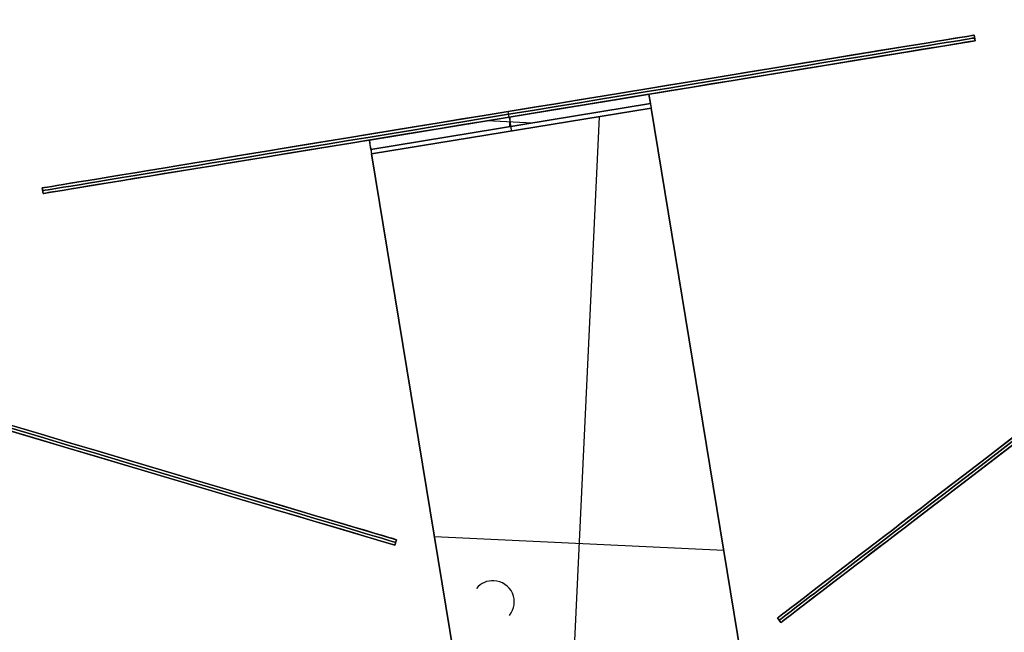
# Model space of a CAD drawing. Header units: millimetres. Extents: x -83 to 676, y -83 to 676.
# Tile 153 of 256: x 272 to 376, y 75 to 140. Entities that reach past the tile are written whole.
import ezdxf

# ---------------------------------------------------------------- set-up
doc = ezdxf.new("R2010")
doc.units = ezdxf.units.MM
doc.header["$MEASUREMENT"] = 0
doc.layers.add('IGES level 0', color=7, linetype='Continuous', true_color=0xff7878)

msp = doc.modelspace()

# ---------------------------------------------------------------- linework, layer by layer
at = {"layer": 'IGES level 0', "color": 6, "true_color": 0xff00ff}
for p, q in [((352.27, 76.67, -6), (495.1, 186.2, -6)), ((352.63, 76.19, -6), (495.47, 185.73, -6)), ((352.27, 76.67, 31.5), (352.27, 76.67, -43.5)), ((352.63, 76.19, -43.5), (352.27, 76.67, -43.5)), ((352.63, 76.19, -43.5), (352.27, 76.67, -43.5)), ((352.27, 76.67, -43.5), (352.27, 76.67, 31.5)), ((352.27, 76.67, 31.5), (352.63, 76.19, 31.5)), ((352.63, 76.19, -6), (352.27, 76.67, -6)), ((352.27, 76.67, 31.5), (352.63, 76.19, 31.5)), ((352.45, 76.43, -43.5), (352.45, 76.43, 31.5)), ((352.63, 76.19, 31.5), (352.63, 76.19, -43.5)), ((352.63, 76.19, 31.5), (352.63, 76.19, -43.5))]:
    msp.add_line(p, q, dxfattribs=at)
at = {"layer": 'IGES level 0', "color": 2, "true_color": 0xeded00}
for p, q in [((274.41, 122.23, -28.5), (373.09, 138.41, -28.5)), ((274.51, 121.64, -28.5), (373.19, 137.82, -28.5)), ((373.09, 138.41, -153.5), (373.09, 138.41, 96.5)), ((373.19, 137.82, 96.5), (373.09, 138.41, 96.5)), ((373.09, 138.41, 96.5), (373.09, 138.41, -153.5)), ((373.09, 138.41, -153.5), (373.19, 137.82, -153.5)), ((373.09, 138.41, -28.5), (373.19, 137.82, -28.5)), ((373.09, 138.41, -153.5), (373.19, 137.82, -153.5)), ((373.19, 137.82, 96.5), (373.09, 138.41, 96.5)), ((373.14, 138.12, -153.5), (373.14, 138.12, 96.5)), ((373.19, 137.82, -153.5), (373.19, 137.82, 96.5)), ((373.19, 137.82, -153.5), (373.19, 137.82, 96.5)), ((323.75, 130.32, -203.5), (323.75, 130.32, 146.5)), ((323.85, 129.73, -203.5), (323.75, 130.32, -203.5)), ((323.85, 129.73, 146.5), (323.75, 130.32, 146.5)), ((323.85, 129.73, -203.5), (323.85, 129.73, 146.5)), ((274.41, 122.23, 96.5), (274.41, 122.23, -153.5)), ((274.51, 121.64, -153.5), (274.41, 122.23, -153.5)), ((274.51, 121.64, -153.5), (274.41, 122.23, -153.5)), ((274.41, 122.23, -153.5), (274.41, 122.23, 96.5)), ((274.41, 122.23, 96.5), (274.51, 121.64, 96.5)), ((274.51, 121.64, -28.5), (274.41, 122.23, -28.5)), ((274.41, 122.23, 96.5), (274.51, 121.64, 96.5)), ((274.46, 121.93, -153.5), (274.46, 121.93, 96.5)), ((274.51, 121.64, 96.5), (274.51, 121.64, -153.5)), ((274.51, 121.64, 96.5), (274.51, 121.64, -153.5))]:
    msp.add_line(p, q, dxfattribs=at)
at = {"layer": 'IGES level 0', "color": 140, "true_color": 0x00ccff}
for p, q in [((338.65, 132.15, 46.5), (309.05, 127.3, 46.5)), ((309.05, 127.3, 46.5), (338.65, 132.15, 46.5)), ((338.65, 132.15, 8), (309.05, 127.3, 8)), ((309.05, 127.3, 27.25), (338.65, 132.15, 27.25)), ((309.05, 127.3, 8), (338.65, 132.15, 8)), ((338.65, 132.15, 46.5), (338.65, 132.15, 8)), ((338.65, 132.15, 8), (338.81, 131.17, 8)), ((338.81, 131.17, 46.5), (309.21, 126.31, 46.5)), ((338.81, 131.17, 8), (309.21, 126.31, 8)), ((338.81, 131.17, 8), (309.21, 126.31, 8)), ((309.21, 126.31, 46.5), (338.81, 131.17, 46.5)), ((309.21, 126.31, 27.25), (338.81, 131.17, 27.25)), ((338.89, 130.67, 48), (309.29, 125.82, 48)), ((309.29, 125.82, 48), (338.89, 130.67, 48)), ((338.89, 130.67, 47), (309.29, 125.82, 47)), ((309.29, 125.82, 47), (338.89, 130.67, 47)), ((338.81, 131.17, 46.5), (338.81, 131.17, 8)), ((353.22, 43.34, 48), (338.89, 130.67, 48)), ((353.22, 43.34, 47), (338.89, 130.67, 47)), ((321.53, 129.35, 8), (326.33, 129.12, 8)), ((323.85, 129.73, 8), (323.85, 129.73, 46.5)), ((323.91, 128.72, 8), (323.95, 129.74, 8)), ((333.37, 129.77, 48), (329.13, 39.39, 48)), ((333.37, 129.77, 47), (329.13, 39.39, 47)), ((324.01, 128.74, 8), (324.01, 128.74, 46.5)), ((309.05, 127.3, 8), (309.05, 127.3, 46.5)), ((309.21, 126.31, 8), (309.05, 127.3, 8)), ((309.21, 126.31, 8), (309.21, 126.31, 46.5)), ((309.29, 125.82, 48), (323.61, 38.49, 48)), ((309.29, 125.82, 47), (323.61, 38.49, 47)), ((315.93, 85.3, 48), (346.57, 83.86, 48)), ((315.93, 85.3, 47), (346.57, 83.86, 47)), ((322.24, 80.62, 48), (322.24, 80.62, 47)), ((322.24, 80.62, 47), (322.24, 80.62, 48)), ((320.4, 79.8, 47), (320.4, 79.8, 48)), ((324.38, 78.27, 47), (324.38, 78.27, 48)), ((323.88, 76.95, 48), (323.88, 76.95, 47))]:
    msp.add_line(p, q, dxfattribs=at)
at = {"layer": 'IGES level 0', "color": 254, "true_color": 0xcad1ee}
for p, q in [((338.65, 132.15, 8), (338.65, 132.15, 46.5)), ((338.81, 131.17, 8), (338.65, 132.15, 8)), ((338.81, 131.17, 28), (338.65, 132.15, 28)), ((338.81, 131.17, 46.5), (338.81, 131.17, 8)), ((338.89, 130.67, 48), (353.22, 43.34, 48)), ((353.22, 43.34, 47), (338.89, 130.67, 47)), ((309.05, 127.3, 8), (309.05, 127.3, 46.5)), ((309.21, 126.31, 8), (309.05, 127.3, 8)), ((309.21, 126.31, 28), (309.05, 127.3, 28)), ((309.21, 126.31, 46.5), (309.21, 126.31, 8)), ((309.29, 125.82, 48), (323.61, 38.49, 48)), ((323.61, 38.49, 47), (309.29, 125.82, 47)), ((345.93, 87.75, 48), (345.93, 87.75, 47)), ((316.33, 82.89, 48), (316.33, 82.89, 47)), ((322.24, 80.62, 47), (322.24, 80.62, 48)), ((322.24, 80.62, 48), (322.24, 80.62, 47)), ((320.4, 79.8, 47), (320.4, 79.8, 48)), ((324.38, 78.27, 47), (324.38, 78.27, 48)), ((323.88, 76.95, 48), (323.88, 76.95, 47))]:
    msp.add_line(p, q, dxfattribs=at)
at = {"layer": 'IGES level 0', "color": 5, "true_color": 0x1212ff}
for p, q in [((168.13, 127.65, -13.5), (311.93, 84.96, -13.5)), ((167.96, 127.08, -13.5), (311.76, 84.38, -13.5)), ((311.76, 84.38, 61.5), (311.93, 84.96, 61.5)), ((311.93, 84.96, -88.5), (311.76, 84.38, -88.5)), ((311.93, 84.96, -13.5), (311.76, 84.38, -13.5)), ((311.93, 84.96, -88.5), (311.76, 84.38, -88.5)), ((311.76, 84.38, 61.5), (311.93, 84.96, 61.5)), ((311.84, 84.67, -88.5), (311.84, 84.67, 61.5)), ((311.93, 84.96, -88.5), (311.93, 84.96, 61.5)), ((311.93, 84.96, 61.5), (311.93, 84.96, -88.5)), ((311.76, 84.38, -88.5), (311.76, 84.38, 61.5)), ((311.76, 84.38, -88.5), (311.76, 84.38, 61.5))]:
    msp.add_line(p, q, dxfattribs=at)
at = {"layer": 'IGES level 0', "color": 153, "true_color": 0x5393cf}
for centre, radius in [((296.5, 296.5), 296.5), ((296.5, 296.5, -1.2), 296.5), ((296.5, 296.5), 241), ((296.5, 296.5, -1.2), 241)]:
    msp.add_circle(centre, radius, dxfattribs=at)
at = {"layer": 'IGES level 0'}
for centre, radius in [((296.5, 296.5, 47), 296.5), ((296.5, 296.5), 296.5), ((296.5, 296.5, 47), 295.3), ((296.5, 296.5), 295.3)]:
    msp.add_circle(centre, radius, dxfattribs=at)
at = {"layer": 'IGES level 0', "color": 124, "true_color": 0x1aa180}
for centre, radius in [((296.5, 296.5, 47), 295), ((296.5, 296.5, 45.8), 295), ((296.5, 296.5, 47), 242.5), ((296.5, 296.5, 45.8), 242.5)]:
    msp.add_circle(centre, radius, dxfattribs=at)
at = {"layer": 'IGES level 0', "color": 31, "true_color": 0xffba87}
for centre, radius in [((296.5, 296.5), 242.2), ((296.5, 296.5, 47), 242.2), ((296.5, 296.5), 241), ((296.5, 296.5, 47), 241)]:
    msp.add_circle(centre, radius, dxfattribs=at)
at = {"layer": 'IGES level 0'}
for centre, radius, start, end in [((296.5, 296.5), 296.5, 45, 225), ((296.5, 296.5, 47), 296.5, 45, 225), ((296.5, 296.5, 23.5), 296.5, 45, 225), ((296.5, 296.5, 47), 295.3, 45, 225), ((296.5, 296.5), 295.3, 45, 225), ((296.5, 296.5, 23.5), 295.3, 45, 225), ((296.5, 296.5), 296.5, 225, 45), ((296.5, 296.5, 47), 296.5, 225, 45), ((296.5, 296.5, 23.5), 296.5, 225, 45), ((296.5, 296.5, 47), 295.3, 225, 45), ((296.5, 296.5), 295.3, 225, 45), ((296.5, 296.5, 23.5), 295.3, 225, 45)]:
    msp.add_arc(centre, radius, start, end, dxfattribs=at)
at = {"layer": 'IGES level 0', "color": 31, "true_color": 0xffba87}
for centre, radius, start, end in [((296.5, 296.5), 242.2, 315, 135), ((296.5, 296.5, 47), 242.2, 315, 135), ((296.5, 296.5, 23.5), 242.2, 315, 135), ((296.5, 296.5, 47), 241, 315, 135), ((296.5, 296.5), 241, 315, 135), ((296.5, 296.5, 23.5), 241, 315, 135), ((296.5, 296.5), 242.2, 135, 315), ((296.5, 296.5, 47), 242.2, 135, 315), ((296.5, 296.5, 23.5), 242.2, 135, 315), ((296.5, 296.5, 47), 241, 135, 315), ((296.5, 296.5), 241, 135, 315), ((296.5, 296.5, 23.5), 241, 135, 315)]:
    msp.add_arc(centre, radius, start, end, dxfattribs=at)
at = {"layer": 'IGES level 0', "color": 153, "true_color": 0x5393cf}
for centre, radius in [((296.5, 296.5, -1.2), 296.5), ((296.5, 296.5), 296.5), ((296.5, 296.5, -0.6), 296.5), ((296.5, 296.5, -1.2), 241), ((296.5, 296.5), 241), ((296.5, 296.5, -0.6), 241)]:
    msp.add_arc(centre, radius, 165, 345, dxfattribs=at)
at = {"layer": 'IGES level 0', "color": 124, "true_color": 0x1aa180}
for centre, radius in [((296.5, 296.5, 45.8), 295), ((296.5, 296.5, 47), 295), ((296.5, 296.5, 46.4), 295), ((296.5, 296.5, 45.8), 242.5), ((296.5, 296.5, 47), 242.5), ((296.5, 296.5, 46.4), 242.5)]:
    msp.add_arc(centre, radius, 165, 345, dxfattribs=at)
at = {"layer": 'IGES level 0', "color": 6, "true_color": 0xff00ff, "extrusion": (-0.608535, 0.793527, -5.61416e-17)}
msp.add_arc((-416.19, 31.5, -153.53), 90, 0, 180, dxfattribs=at)
msp.add_arc((-416.19, 31.5, -153.53), 90, 0, 180, dxfattribs=at)
at = {"layer": 'IGES level 0', "color": 6, "true_color": 0xff00ff, "extrusion": (-0.608535, 0.793527, 8.42125e-17)}
msp.add_arc((-416.19, -43.5, -153.53), 90, 180, 0, dxfattribs=at)
msp.add_arc((-416.19, -43.5, -153.53), 90, 180, 0, dxfattribs=at)
at = {"layer": 'IGES level 0', "color": 6, "true_color": 0xff00ff, "extrusion": (-0.608535, 0.793527, 0)}
for centre, start, end in [((-416.19, -43.5, -153.83), 180, 0), ((-416.19, 31.5, -153.83), 0, 180), ((-416.19, -43.5, -154.13), 180, 0)]:
    msp.add_arc(centre, 90, start, end, dxfattribs=at)
at = {"layer": 'IGES level 0', "color": 6, "true_color": 0xff00ff, "extrusion": (-0.608535, 0.793527, 6.5405e-15)}
msp.add_arc((-416.19, -43.5, -154.13), 90, 180, 0, dxfattribs=at)
at = {"layer": 'IGES level 0', "color": 6, "true_color": 0xff00ff, "extrusion": (-0.608535, 0.793527, -6.56857e-15)}
msp.add_arc((-416.19, 31.5, -154.13), 90, 0, 180, dxfattribs=at)
at = {"layer": 'IGES level 0', "color": 6, "true_color": 0xff00ff, "extrusion": (-0.608535, 0.793527, -2.80708e-17)}
msp.add_arc((-416.19, 31.5, -154.13), 90, 0, 180, dxfattribs=at)
at = {"layer": 'IGES level 0', "color": 2, "true_color": 0xeded00, "extrusion": (-0.161828, 0.986819, 7.38964e-16)}
msp.add_arc((-340.57, 96.5, 76.21), 50, 0, 180, dxfattribs=at)
msp.add_arc((-340.57, 96.5, 76.21), 50, 0, 180, dxfattribs=at)
at = {"layer": 'IGES level 0', "color": 2, "true_color": 0xeded00, "extrusion": (-0.161828, 0.986819, -7.38964e-16)}
msp.add_arc((-340.57, -153.5, 76.21), 50, 180, 360, dxfattribs=at)
msp.add_arc((-340.57, -153.5, 76.21), 50, 180, 360, dxfattribs=at)
at = {"layer": 'IGES level 0', "color": 2, "true_color": 0xeded00, "extrusion": (-0.161828, 0.986819, 0)}
for centre, start, end in [((-340.57, -153.5, 75.91), 180, 0), ((-340.57, 96.5, 75.91), 0, 180)]:
    msp.add_arc(centre, 50, start, end, dxfattribs=at)
at = {"layer": 'IGES level 0', "color": 2, "true_color": 0xeded00, "extrusion": (-0.161828, 0.986819, 6.5711e-15)}
msp.add_arc((-340.57, -153.5, 75.61), 50, 180, 360, dxfattribs=at)
at = {"layer": 'IGES level 0', "color": 2, "true_color": 0xeded00, "extrusion": (-0.161828, 0.986819, -6.85532e-15)}
msp.add_arc((-340.57, 96.5, 75.61), 50, 0, 180, dxfattribs=at)
at = {"layer": 'IGES level 0', "color": 2, "true_color": 0xeded00, "extrusion": (-0.161828, 0.986819, 8.75389e-16)}
msp.add_arc((-340.57, 96.5, 75.61), 50, 0, 180, dxfattribs=at)
at = {"layer": 'IGES level 0', "color": 2, "true_color": 0xeded00, "extrusion": (-0.161828, 0.986819, -8.75389e-16)}
msp.add_arc((-340.57, -153.5, 75.61), 50, 180, 360, dxfattribs=at)
at = {"layer": 'IGES level 0', "color": 254, "true_color": 0xcad1ee, "extrusion": (0.986819, 0.161828, -2.27529e-14)}
msp.add_arc((74.11, 46.5, 355.57), 1.5, 0, 90, dxfattribs=at)
at = {"layer": 'IGES level 0', "color": 140, "true_color": 0x00ccff, "extrusion": (0.986819, 0.161828, 4.10446e-13)}
msp.add_arc((74.11, 46.5, 355.57), 1.5, 360, 90, dxfattribs=at)
at = {"layer": 'IGES level 0', "color": 254, "true_color": 0xcad1ee, "extrusion": (0.986819, 0.161828, 6.87199e-13)}
msp.add_arc((74.11, 46.5, 355.57), 0.5, 360, 90, dxfattribs=at)
at = {"layer": 'IGES level 0', "color": 140, "true_color": 0x00ccff, "extrusion": (0.986819, 0.161828, 6.87199e-13)}
msp.add_arc((74.11, 46.5, 355.57), 0.5, 360, 90, dxfattribs=at)
at = {"layer": 'IGES level 0', "color": 140, "true_color": 0x00ccff, "extrusion": (0.986819, 0.161828, 3.52998e-11)}
msp.add_arc((74.11, 46.5, 340.57), 1.5, 360, 90, dxfattribs=at)
at = {"layer": 'IGES level 0', "color": 140, "true_color": 0x00ccff, "extrusion": (0.986819, 0.161828, 2.41016e-11)}
msp.add_arc((74.11, 46.5, 340.57), 0.5, 360, 90, dxfattribs=at)
at = {"layer": 'IGES level 0', "color": 5, "true_color": 0x1212ff, "extrusion": (0.284635, 0.958636, 0)}
for centre, start, end in [((-199.84, -88.5, 169.93), 180, 0), ((-199.84, 61.5, 169.93), 0, 180)]:
    msp.add_arc(centre, 75, start, end, dxfattribs=at)
at = {"layer": 'IGES level 0', "color": 5, "true_color": 0x1212ff, "extrusion": (0.284635, 0.958636, 1.01055e-16)}
msp.add_arc((-199.84, 61.5, 170.23), 75, 0, 180, dxfattribs=at)
msp.add_arc((-199.84, 61.5, 170.23), 75, 0, 180, dxfattribs=at)
at = {"layer": 'IGES level 0', "color": 5, "true_color": 0x1212ff, "extrusion": (0.284635, 0.958636, -1.01055e-16)}
msp.add_arc((-199.84, -88.5, 170.23), 75, 180, 360, dxfattribs=at)
msp.add_arc((-199.84, -88.5, 170.23), 75, 180, 360, dxfattribs=at)
at = {"layer": 'IGES level 0', "color": 254, "true_color": 0xcad1ee, "extrusion": (0.986819, 0.161828, -1.49013e-08)}
msp.add_arc((74.11, 46.5, 325.57), 1.5, 0, 90, dxfattribs=at)
at = {"layer": 'IGES level 0', "color": 140, "true_color": 0x00ccff, "extrusion": (0.986819, 0.161828, -1.49013e-08)}
msp.add_arc((74.11, 46.5, 325.57), 1.5, 0, 90, dxfattribs=at)
at = {"layer": 'IGES level 0', "color": 5, "true_color": 0x1212ff, "extrusion": (0.284635, 0.958636, 6.95258e-15)}
msp.add_arc((-199.84, -88.5, 169.63), 75, 180, 0, dxfattribs=at)
at = {"layer": 'IGES level 0', "color": 5, "true_color": 0x1212ff, "extrusion": (0.284635, 0.958636, -7.39722e-15)}
msp.add_arc((-199.84, 61.5, 169.63), 75, 360, 180, dxfattribs=at)
at = {"layer": 'IGES level 0', "color": 5, "true_color": 0x1212ff, "extrusion": (0.284635, 0.958636, -4.0422e-17)}
msp.add_arc((-199.84, 61.5, 169.63), 75, 360, 180, dxfattribs=at)
at = {"layer": 'IGES level 0', "color": 5, "true_color": 0x1212ff, "extrusion": (0.284635, 0.958636, 4.0422e-17)}
msp.add_arc((-199.84, -88.5, 169.63), 75, 180, 360, dxfattribs=at)
at = {"layer": 'IGES level 0', "color": 254, "true_color": 0xcad1ee, "extrusion": (0.986819, 0.161828, 1.48998e-08)}
msp.add_arc((74.11, 46.5, 325.57), 0.5, 360, 90, dxfattribs=at)
at = {"layer": 'IGES level 0', "color": 140, "true_color": 0x00ccff, "extrusion": (0.986819, 0.161828, -1.49005e-08)}
msp.add_arc((74.11, 46.5, 325.57), 0.5, 0, 90, dxfattribs=at)
at = {"layer": 'IGES level 0', "color": 140, "true_color": 0x00ccff}
for centre, start, end in [((322.14, 78.37, 47), 87.313, 140.6991), ((322.14, 78.37, 48), 87.313, 140.6991), ((322.14, 78.37, 47.5), 87.313, 140.6991), ((322.14, 78.37, 47), 320.6989, 87.313), ((322.14, 78.37, 48), 320.6989, 87.313), ((322.14, 78.37, 47.5), 320.6989, 87.313)]:
    msp.add_arc(centre, 2.25, start, end, dxfattribs=at)
at = {"layer": 'IGES level 0', "color": 254, "true_color": 0xcad1ee}
for centre, start, end in [((322.14, 78.37, 48), 87.313, 140.6989), ((322.14, 78.37, 47), 87.313, 140.6989), ((322.14, 78.37, 47.5), 87.313, 140.6989), ((322.14, 78.37, 48), 320.6991, 87.313), ((322.14, 78.37, 47), 320.6991, 87.313), ((322.14, 78.37, 47.5), 320.6991, 87.313)]:
    msp.add_arc(centre, 2.25, start, end, dxfattribs=at)

doc.saveas('drawing.dxf')
